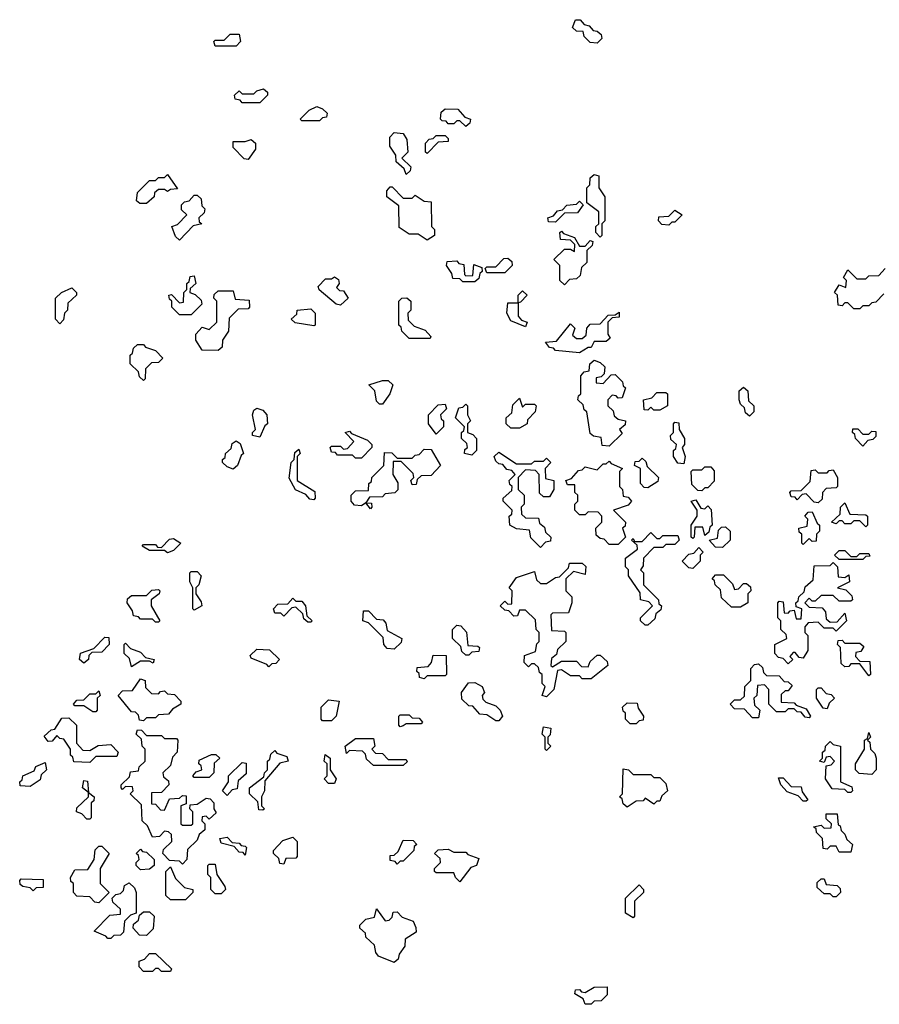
# Model space of a CAD drawing. Extents: x 2494118 to 2687960, y 757339 to 915227.
# Tile 187 of 256: x 2661560 to 2664440, y 786560 to 789858. Entities that reach past the tile are written whole.
import ezdxf

# ---------------------------------------------------------------- set-up
doc = ezdxf.new("R2010")
doc.units = 0

msp = doc.modelspace()

# ---------------------------------------------------------------- linework, layer by layer
at = {"layer": '0CON20XD'}
for points in [[(2663495, 789780), (2663471.7, 789781.7), (2663451.7, 789801.7), (2663448.3, 789818.3), (2663425, 789820), (2663411.7, 789831.7), (2663421.7, 789858.3), (2663438.3, 789858.3), (2663451.7, 789841.7), (2663468.3, 789838.3), (2663481.7, 789821.7), (2663495, 789820), (2663508.3, 789808.3), (2663510, 789795), (2663495, 789780)], [(2662285, 789770), (2662215, 789770), (2662210, 789785), (2662215, 789790), (2662245, 789790), (2662265, 789810), (2662295, 789810), (2662300, 789785), (2662285, 789770)], [(2662365, 789580), (2662305, 789580), (2662298.3, 789588.3), (2662281.7, 789591.7), (2662280, 789605), (2662295, 789620), (2662305, 789610), (2662345, 789610), (2662355, 789620), (2662377, 789627), (2662390, 789615), (2662390, 789605), (2662365, 789580)], [(2662565, 789520), (2662505, 789520), (2662500, 789525), (2662530, 789555), (2662555, 789567.5), (2662575, 789560), (2662590, 789545), (2662588.3, 789531.7), (2662575, 789530), (2662565, 789520)], [(2663055, 789500), (2663035, 789520), (2663025, 789520), (2663015, 789510), (2662995, 789510), (2662988.3, 789518.3), (2662975, 789520), (2662970, 789525), (2662971.7, 789548.3), (2662985, 789560), (2663028.3, 789558.3), (2663051.7, 789531.7), (2663070, 789525), (2663068.3, 789511.7), (2663055, 789500)], [(2662325, 789390), (2662311.7, 789391.7), (2662275, 789430), (2662275, 789450), (2662315, 789450), (2662335, 789457.5), (2662350, 789445), (2662350, 789425), (2662325, 789390)], [(2662855, 789340), (2662848.3, 789358.3), (2662821.7, 789381.7), (2662820, 789405), (2662800, 789435), (2662800, 789465), (2662815, 789480), (2662845, 789477.5), (2662857, 789457), (2662860, 789415), (2662840, 789395), (2662870, 789365), (2662868.3, 789351.7), (2662855, 789340)], [(2662925, 789410), (2662920, 789415), (2662920, 789445), (2662931.7, 789458.3), (2662945, 789460), (2662955, 789470), (2662985, 789470), (2662995, 789460), (2662995, 789450), (2662961.7, 789448.3), (2662925, 789410)], [(2661985, 789242.5), (2661963, 789243), (2661951.7, 789251.7), (2661955, 789280), (2661995, 789320), (2662015, 789320), (2662025, 789330), (2662045, 789330), (2662055, 789340), (2662088.3, 789291.7), (2662065, 789290), (2662055, 789282.5), (2662045, 789290), (2662025, 789290), (2662011.7, 789278.3), (2662010, 789265), (2661985, 789242.5)], [(2663505, 789130), (2663490, 789145), (2663490, 789165), (2663500, 789175), (2663500, 789215), (2663460, 789245), (2663460, 789295), (2663470, 789305), (2663471.7, 789328.3), (2663485, 789340), (2663500, 789335), (2663500, 789295), (2663520, 789265), (2663520, 789185), (2663510, 789175), (2663510, 789135), (2663505, 789130)], [(2662925, 789120), (2662895, 789140), (2662865, 789140), (2662831.7, 789161.7), (2662830, 789235), (2662790, 789265), (2662790, 789285), (2662801.7, 789298.3), (2662808.3, 789298.3), (2662845, 789260), (2662875, 789260), (2662885, 789270), (2662915, 789250), (2662938.3, 789248.3), (2662940, 789165), (2662950, 789155), (2662950, 789135), (2662925, 789120)], [(2662095, 789120), (2662081.7, 789131.7), (2662070, 789165), (2662088.3, 789171.7), (2662120, 789205), (2662101.7, 789221.7), (2662101.7, 789238.3), (2662111.7, 789248.3), (2662128.3, 789251.7), (2662145, 789270), (2662155, 789270), (2662168.3, 789258.3), (2662170, 789235), (2662180, 789225), (2662178.3, 789211.7), (2662160, 789195), (2662161.7, 789181.7), (2662170, 789175), (2662141.7, 789168.3), (2662095, 789120)], [(2663355, 789180), (2663331.7, 789181.7), (2663330, 789195), (2663348.3, 789201.7), (2663361.7, 789218.3), (2663378.3, 789221.7), (2663393, 789237), (2663425, 789240), (2663435, 789250), (2663448.3, 789238.3), (2663428.3, 789211.7), (2663385, 789210), (2663355, 789180)], [(2663735, 789170), (2663711.7, 789171.7), (2663700, 789185), (2663701.7, 789198.3), (2663735, 789200), (2663755, 789220), (2663780, 789205), (2663755, 789180), (2663745, 789180), (2663735, 789170)], [(2663385, 788970), (2663370, 788985), (2663370, 789035), (2663350, 789055), (2663385, 789090), (2663405, 789090), (2663418.3, 789081.7), (2663420, 789105), (2663405, 789120), (2663371.7, 789121.7), (2663370, 789145), (2663375, 789150), (2663381.7, 789141.7), (2663418.3, 789128.3), (2663435, 789100), (2663455, 789100), (2663471.7, 789118.3), (2663480, 789115), (2663478.3, 789101.7), (2663460, 789085), (2663460, 789045), (2663441.7, 789028.3), (2663438.3, 789001.7), (2663425, 788990), (2663401.7, 788988.3), (2663385, 788970)], [(2663185, 789010), (2663125, 789010), (2663120, 789025), (2663125, 789030), (2663155, 789030), (2663181.7, 789058.3), (2663195, 789060), (2663208.3, 789048.3), (2663210, 789035), (2663185, 789010)], [(2663085, 788980), (2663045, 788980), (2663035, 788990), (2663011.7, 788991.7), (2663008.3, 789008.3), (2662990, 789035), (2662991.7, 789048.3), (2663025, 789050), (2663031.7, 789041.7), (2663048.3, 789038.3), (2663050, 789005), (2663055, 789000), (2663078.3, 789001.7), (2663081.7, 789038.3), (2663108.3, 789028.3), (2663110, 789015), (2663101.7, 789008.3), (2663098.3, 788991.7), (2663085, 788980)], [(2662135, 788870), (2662095, 788870), (2662070, 788895), (2662070, 788915), (2662061.7, 788921.7), (2662060, 788935), (2662068.3, 788938.3), (2662095, 788910), (2662108.3, 788911.7), (2662110, 788945), (2662120, 788955), (2662120, 788975), (2662128.3, 788981.7), (2662131.7, 788998.3), (2662145, 789000), (2662150, 788975), (2662131.7, 788958.3), (2662130, 788945), (2662148.3, 788938.3), (2662168.3, 788918.3), (2662170, 788905), (2662135, 788870)], [(2662635, 788902.5), (2662620, 788905), (2662563, 788953), (2662560, 788965), (2662585, 788990), (2662605, 788990), (2662615, 788997.5), (2662628.3, 788988.3), (2662630, 788975), (2662621.7, 788961.7), (2662631.7, 788951.7), (2662645, 788950), (2662660, 788925), (2662635, 788902.5)], [(2664455, 788940), (2664428.3, 788911.7), (2664415, 788910), (2664405, 788900), (2664385, 788900), (2664375, 788890), (2664355, 788890), (2664335, 788910), (2664325, 788910), (2664315, 788900), (2664301.7, 788901.7), (2664300, 788935), (2664290, 788945), (2664305, 788970), (2664328.3, 788961.7), (2664330, 788985), (2664320, 788995), (2664335, 789020), (2664365, 788990), (2664395, 788990), (2664405, 789000), (2664438.3, 789001.7), (2664460, 789025)], [(2661695, 788840), (2661680, 788855), (2661680, 788925), (2661700, 788945), (2661735, 788960), (2661750, 788945), (2661750, 788935), (2661721.7, 788908.3), (2661720, 788885), (2661710, 788875), (2661707, 788853), (2661695, 788840)], [(2662225, 788750), (2662171.7, 788751.7), (2662150, 788785), (2662150, 788805), (2662171.7, 788828.3), (2662195, 788820), (2662220, 788845), (2662220, 788915), (2662210, 788925), (2662211.7, 788938.3), (2662225, 788950), (2662275, 788950), (2662281.7, 788921.7), (2662328.3, 788918.3), (2662330, 788895), (2662325, 788890), (2662291.7, 788888.3), (2662261.7, 788858.3), (2662260, 788815), (2662240, 788785), (2662238.3, 788761.7), (2662225, 788750)], [(2663255, 788830), (2663205, 788850), (2663192.5, 788875), (2663195, 788910), (2663230, 788910), (2663230, 788935), (2663245, 788950), (2663260, 788935), (2663238.3, 788911.7), (2663230, 788910), (2663230, 788865), (2663241.7, 788851.7), (2663260, 788845), (2663255, 788830)], [(2662935, 788790), (2662865, 788790), (2662840, 788815), (2662838.3, 788828.3), (2662830, 788835), (2662830, 788915), (2662840, 788925), (2662857, 788927), (2662870, 788915), (2662870, 788885), (2662860, 788875), (2662861.7, 788851.7), (2662881.7, 788831.7), (2662918.3, 788818.3), (2662937, 788797), (2662935, 788790)], [(2662545, 788832.5), (2662483, 788843), (2662470, 788855), (2662488.3, 788871.7), (2662490, 788885), (2662535, 788890), (2662550, 788875), (2662550, 788835), (2662545, 788832.5)], [(2663435, 788742.5), (2663355, 788750), (2663348.3, 788758.3), (2663335, 788760), (2663321.7, 788778.3), (2663358.3, 788781.7), (2663405, 788840), (2663420, 788825), (2663411.7, 788801.7), (2663425, 788790), (2663445, 788790), (2663458.3, 788801.7), (2663460, 788825), (2663471.7, 788838.3), (2663505, 788840), (2663531.7, 788868.3), (2663555, 788870), (2663568.3, 788878.3), (2663568.3, 788861.7), (2663545, 788860), (2663530, 788845), (2663530, 788805), (2663538.3, 788791.7), (2663525, 788780), (2663485, 788780), (2663475, 788760), (2663465, 788760), (2663435, 788742.5)], [(2661975, 788650), (2661961.7, 788661.7), (2661958.3, 788678.3), (2661930, 788705), (2661930, 788735), (2661938.3, 788741.7), (2661941.7, 788758.3), (2661955, 788770), (2661975, 788770), (2661981.7, 788761.7), (2662015, 788750), (2662040, 788725), (2662025, 788710), (2662001.7, 788708.3), (2661981.7, 788688.3), (2661980, 788655), (2661975, 788650)], [(2663535, 788430), (2663511.7, 788431.7), (2663508.3, 788458.3), (2663483, 788463), (2663471.7, 788471.7), (2663460, 788545), (2663451.7, 788551.7), (2663448.3, 788568.3), (2663430, 788585), (2663431.7, 788598.3), (2663440, 788605), (2663440, 788665), (2663451.7, 788678.3), (2663468.3, 788681.7), (2663470, 788705), (2663485, 788717.5), (2663505, 788710), (2663520, 788695), (2663518.3, 788671.7), (2663508.3, 788661.7), (2663491.7, 788658.3), (2663491.7, 788641.7), (2663515, 788640), (2663541.7, 788668.3), (2663555, 788670), (2663580, 788645), (2663581.7, 788631.7), (2663590, 788625), (2663578.3, 788591.7), (2663565, 788590), (2663558.3, 788598.3), (2663545, 788600), (2663530, 788585), (2663530, 788565), (2663548.3, 788548.3), (2663551.7, 788531.7), (2663565, 788520), (2663590, 788515), (2663588.3, 788501.7), (2663570, 788485), (2663578.3, 788471.7), (2663535, 788430)], [(2662775, 788570), (2662765, 788570), (2662755, 788580), (2662750, 788615), (2662730, 788635), (2662775, 788650), (2662795, 788650), (2662810, 788635), (2662808.3, 788628.3), (2662800, 788605), (2662775, 788570)], [(2663705, 788550), (2663685, 788550), (2663675, 788560), (2663665, 788550), (2663651.7, 788551.7), (2663650, 788585), (2663678.3, 788591.7), (2663695, 788610), (2663725, 788610), (2663730, 788605), (2663730, 788565), (2663705, 788550)], [(2664005, 788530), (2663991.7, 788541.7), (2663988.3, 788558.3), (2663975, 788570), (2663970, 788585), (2663970, 788615), (2663985, 788627.5), (2664000, 788615), (2664001.7, 788581.7), (2664020, 788565), (2664020, 788545), (2664005, 788530)], [(2662955, 788470), (2662930, 788505), (2662930, 788535), (2662961.7, 788568.3), (2662985, 788570), (2662990, 788555), (2662970, 788535), (2662971.7, 788521.7), (2662980, 788515), (2662980, 788495), (2662955, 788470)], [(2663075, 788400), (2663050, 788405), (2663051.7, 788418.3), (2663060, 788425), (2663058.3, 788438.3), (2663040, 788455), (2663040, 788475), (2663048.3, 788481.7), (2663050, 788495), (2663020, 788525), (2663031.7, 788558.3), (2663045, 788560), (2663055, 788570), (2663060, 788565), (2663060, 788535), (2663070, 788515), (2663060, 788505), (2663060, 788475), (2663078.3, 788468.3), (2663090, 788455), (2663090, 788415), (2663075, 788400)], [(2663235, 788490), (2663205, 788490), (2663190, 788505), (2663190, 788525), (2663208.3, 788541.7), (2663211.7, 788568.3), (2663235, 788590), (2663245, 788560), (2663255, 788570), (2663285, 788570), (2663290, 788565), (2663287.5, 788545), (2663261.7, 788518.3), (2663260, 788505), (2663235, 788490)], [(2662365, 788460), (2662340, 788465), (2662340, 788475), (2662350, 788485), (2662340, 788535), (2662345, 788550), (2662355, 788557.5), (2662375, 788550), (2662387.5, 788535), (2662390, 788505), (2662381.7, 788498.3), (2662365, 788460)], [(2663785, 788370), (2663765, 788372.5), (2663750, 788395), (2663750, 788415), (2663758.3, 788421.7), (2663760, 788435), (2663741.7, 788451.7), (2663740, 788465), (2663750, 788475), (2663750, 788505), (2663755, 788510), (2663768.3, 788508.3), (2663770, 788485), (2663787.5, 788455), (2663787.5, 788435), (2663780, 788425), (2663790, 788395), (2663785, 788370)], [(2662705, 788390), (2662685, 788390), (2662675, 788400), (2662625, 788400), (2662618.3, 788408.3), (2662605, 788410), (2662600, 788425), (2662605, 788430), (2662635, 788430), (2662645, 788420), (2662658.3, 788421.7), (2662680, 788445), (2662650, 788475), (2662665, 788480), (2662671.7, 788471.7), (2662725, 788450), (2662740, 788435), (2662740, 788425), (2662705, 788390)], [(2664385, 788430), (2664360, 788455), (2664358.3, 788468.3), (2664350, 788475), (2664351.7, 788488.3), (2664368.3, 788488.3), (2664385, 788470), (2664405, 788470), (2664415, 788480), (2664428.3, 788478.3), (2664428.3, 788461.7), (2664418.3, 788451.7), (2664401.7, 788448.3), (2664385, 788430)], [(2662275, 788352.5), (2662255, 788360), (2662240, 788375), (2662240, 788385), (2662248.3, 788391.7), (2662250, 788405), (2662268.3, 788421.7), (2662271.7, 788438.3), (2662285, 788447.5), (2662298.3, 788438.3), (2662310, 788405), (2662301.7, 788398.3), (2662290, 788365), (2662275, 788352.5)], [(2662545, 788250), (2662531.7, 788251.7), (2662518.3, 788268.3), (2662483.6, 788283.6), (2662463, 788323), (2662470, 788375), (2662480, 788385), (2662481.7, 788408.3), (2662495, 788420), (2662500, 788405), (2662490, 788395), (2662490, 788315), (2662548.3, 788278.3), (2662550, 788255), (2662545, 788250)], [(2662735, 788220), (2662720, 788240), (2662705, 788230), (2662681.7, 788231.7), (2662670, 788245), (2662670, 788265), (2662685, 788280), (2662728.3, 788281.7), (2662730, 788305), (2662738.3, 788311.7), (2662740, 788325), (2662780, 788365), (2662781.7, 788408.3), (2662807, 788407), (2662825, 788390), (2662875, 788390), (2662885, 788400), (2662898.3, 788401.7), (2662915, 788420), (2662938.3, 788418.3), (2662970, 788365), (2662938.3, 788331.7), (2662905, 788330), (2662891.7, 788318.3), (2662888.3, 788301.7), (2662875, 788300), (2662870, 788315), (2662880, 788325), (2662878.3, 788338.3), (2662838.3, 788378.3), (2662811.7, 788378.3), (2662810, 788335), (2662827, 788307), (2662827, 788283), (2662817, 788273), (2662785, 788270), (2662775, 788260), (2662731.7, 788258.3), (2662720, 788240), (2662738.3, 788238.3), (2662740, 788225), (2662735, 788220)], [(2663305, 788090), (2663273, 788123), (2663268.3, 788148.3), (2663225, 788152.5), (2663202.5, 788165), (2663200, 788195), (2663208.3, 788201.7), (2663210, 788215), (2663180, 788245), (2663180, 788255), (2663208.3, 788281.7), (2663210, 788295), (2663201.7, 788301.7), (2663200, 788315), (2663220, 788335), (2663208.3, 788348.3), (2663191.7, 788351.7), (2663178.3, 788368.3), (2663165, 788370), (2663155, 788380), (2663150, 788395), (2663165, 788410), (2663225, 788370), (2663275, 788370), (2663285, 788380), (2663315, 788380), (2663325, 788390), (2663340, 788375), (2663320, 788355), (2663321.7, 788321.7), (2663350, 788315), (2663350, 788285), (2663335, 788260), (2663315, 788260), (2663301.7, 788271.7), (2663300, 788335), (2663288.3, 788348.3), (2663255, 788350), (2663230, 788325), (2663230, 788285), (2663250, 788265), (2663250, 788235), (2663240, 788225), (2663241.7, 788201.7), (2663255, 788190), (2663298.3, 788188.3), (2663301.7, 788171.7), (2663318.3, 788158.3), (2663321.7, 788141.7), (2663340, 788125), (2663338.3, 788111.7), (2663321.7, 788108.3), (2663305, 788090)], [(2663565, 788100), (2663535, 788100), (2663518.3, 788118.3), (2663505, 788120), (2663491.7, 788131.7), (2663490, 788155), (2663510, 788175), (2663510, 788195), (2663498.3, 788208.3), (2663465, 788210), (2663455, 788200), (2663435, 788200), (2663420, 788215), (2663420, 788235), (2663430, 788245), (2663430, 788265), (2663420, 788275), (2663420, 788300), (2663395, 788300), (2663390, 788315), (2663408.3, 788321.7), (2663431.7, 788348.3), (2663445, 788350), (2663455, 788360), (2663495, 788350), (2663515, 788370), (2663525, 788370), (2663535, 788380), (2663541.7, 788371.7), (2663580, 788355), (2663570, 788345), (2663570, 788295), (2663580, 788285), (2663581.7, 788261.7), (2663598.3, 788258.3), (2663610, 788245), (2663598.3, 788231.7), (2663550, 788215), (2663590, 788175), (2663588.3, 788161.7), (2663580, 788155), (2663590, 788125), (2663565, 788100)], [(2663665, 788290), (2663651.7, 788291.7), (2663640, 788305), (2663640, 788355), (2663620, 788365), (2663621.7, 788378.3), (2663635, 788380), (2663645, 788390), (2663658.3, 788378.3), (2663661.7, 788361.7), (2663700, 788325), (2663698.3, 788311.7), (2663665, 788290)], [(2663845, 788280), (2663831.7, 788281.7), (2663811.7, 788301.7), (2663810, 788345), (2663815, 788350), (2663845, 788350), (2663855, 788360), (2663875, 788360), (2663887, 788347), (2663887, 788313), (2663865, 788290), (2663855, 788290), (2663845, 788280)], [(2664235, 788240), (2664221.7, 788241.7), (2664195, 788270), (2664181.7, 788268.3), (2664165, 788250), (2664158.3, 788258.3), (2664145, 788260), (2664140, 788275), (2664145, 788280), (2664178.3, 788281.7), (2664208.3, 788311.7), (2664211.7, 788348.3), (2664225, 788350), (2664235, 788340), (2664265, 788340), (2664271.7, 788348.3), (2664285, 788350), (2664300, 788325), (2664300, 788295), (2664295, 788290), (2664261.7, 788288.3), (2664250, 788275), (2664248.3, 788251.7), (2664235, 788240)], [(2663815, 788120), (2663810, 788125), (2663810, 788165), (2663830, 788195), (2663830, 788215), (2663810, 788245), (2663825, 788250), (2663841.7, 788221.7), (2663855, 788220), (2663865, 788230), (2663877, 788217), (2663880, 788165), (2663871.7, 788158.3), (2663868.3, 788141.7), (2663855, 788130), (2663848.3, 788158.3), (2663821.7, 788158.3), (2663820, 788125), (2663815, 788120)], [(2664395, 788160), (2664375, 788180), (2664355, 788180), (2664345, 788170), (2664325, 788170), (2664315, 788180), (2664305, 788180), (2664295, 788170), (2664280, 788175), (2664308.3, 788201.7), (2664310, 788225), (2664325, 788240), (2664341.7, 788201.7), (2664395, 788200), (2664400, 788195), (2664400, 788165), (2664395, 788160)], [(2664185, 788100), (2664180, 788105), (2664180, 788135), (2664171.7, 788141.7), (2664170, 788155), (2664198.3, 788161.7), (2664200, 788185), (2664190, 788195), (2664201.7, 788208.3), (2664215, 788210), (2664231.7, 788171.7), (2664240, 788165), (2664240, 788145), (2664230, 788135), (2664228.3, 788111.7), (2664215, 788110), (2664205, 788120), (2664185, 788100)], [(2663665, 787830), (2663655, 787830), (2663640, 787845), (2663640, 787855), (2663680, 787895), (2663668.3, 787908.3), (2663640, 787915), (2663638.3, 787938.3), (2663600, 787995), (2663600, 788015), (2663590, 788025), (2663590, 788055), (2663630, 788085), (2663628.3, 788098.3), (2663610, 788115), (2663615, 788120), (2663620, 788110), (2663645, 788110), (2663675, 788140), (2663695, 788120), (2663705, 788120), (2663715, 788130), (2663765, 788130), (2663770, 788115), (2663755, 788100), (2663725, 788100), (2663715, 788090), (2663685, 788090), (2663650, 788055), (2663648.3, 788028.3), (2663640, 788015), (2663650, 788005), (2663650, 787965), (2663700, 787915), (2663701.7, 787901.7), (2663710, 787895), (2663708.3, 787881.7), (2663691.7, 787868.3), (2663688.3, 787851.7), (2663665, 787830)], [(2663915, 788090), (2663891.7, 788091.7), (2663870, 788115), (2663898.3, 788121.7), (2663901.7, 788148.3), (2663911.7, 788158.3), (2663925, 788160), (2663940, 788145), (2663940, 788115), (2663915, 788090)], [(2662055, 788072.5), (2662045, 788080), (2661995, 788080), (2661970, 788095), (2661975, 788100), (2662015, 788100), (2662021.7, 788091.7), (2662035, 788090), (2662061.7, 788118.3), (2662075, 788120), (2662100, 788105), (2662075, 788080), (2662055, 788072.5)], [(2663815, 788020), (2663801.7, 788021.7), (2663780, 788045), (2663801.7, 788068.3), (2663818.3, 788071.7), (2663835, 788090), (2663850, 788075), (2663840, 788065), (2663840, 788045), (2663815, 788020)], [(2664385, 788050), (2664305, 788050), (2664290, 788065), (2664305, 788080), (2664325, 788080), (2664345, 788060), (2664365, 788060), (2664375, 788070), (2664405, 788070), (2664408.3, 788061.7), (2664395, 788060), (2664385, 788050)], [(2663325, 787590), (2663310, 787595), (2663320, 787625), (2663310, 787635), (2663310, 787665), (2663301.7, 787671.7), (2663298.3, 787688.3), (2663285, 787700), (2663275, 787700), (2663265, 787690), (2663250, 787705), (2663251.7, 787728.3), (2663288.3, 787741.7), (2663292.5, 787767.5), (2663300, 787775), (2663300, 787805), (2663290, 787815), (2663288.3, 787848.3), (2663255, 787880), (2663235, 787880), (2663228.3, 787861.7), (2663215, 787860), (2663198.3, 787878.3), (2663185, 787880), (2663170, 787895), (2663185, 787910), (2663195, 787900), (2663208.3, 787901.7), (2663210, 787945), (2663200, 787955), (2663225, 787990), (2663285, 788010), (2663291.7, 787981.7), (2663305, 787970), (2663325, 787970), (2663355, 787990), (2663368.3, 787991.7), (2663398.3, 788021.7), (2663401.7, 788038.3), (2663445, 788037.5), (2663457, 788027), (2663455, 788000), (2663415, 788010), (2663390, 787985), (2663390, 787945), (2663410, 787925), (2663410, 787905), (2663398.3, 787871.7), (2663345, 787870), (2663340, 787865), (2663341.7, 787811.7), (2663385, 787810), (2663390, 787805), (2663390, 787775), (2663361.7, 787748.3), (2663358.3, 787731.7), (2663341.7, 787718.3), (2663340, 787695), (2663345, 787690), (2663375, 787710), (2663425, 787710), (2663441.7, 787691.7), (2663465, 787690), (2663471.7, 787708.3), (2663495, 787730), (2663505, 787730), (2663528.3, 787708.3), (2663530, 787695), (2663475, 787650), (2663445, 787650), (2663435, 787660), (2663405, 787660), (2663375, 787680), (2663361.7, 787678.3), (2663350, 787615), (2663325, 787590)], [(2664135, 787700), (2664118.3, 787718.3), (2664101.7, 787721.7), (2664090, 787735), (2664090, 787765), (2664130, 787785), (2664128.3, 787798.3), (2664110, 787815), (2664110, 787845), (2664100, 787855), (2664100, 787905), (2664105, 787910), (2664118.3, 787908.3), (2664121.7, 787871.7), (2664135, 787870), (2664141.7, 787878.3), (2664155, 787880), (2664161.7, 787851.7), (2664178.3, 787851.7), (2664180, 787885), (2664161.7, 787891.7), (2664160, 787905), (2664168.3, 787911.7), (2664170, 787925), (2664188.3, 787941.7), (2664191.7, 787958.3), (2664218.3, 787981.7), (2664221.7, 788028.3), (2664275, 788030), (2664285, 788040), (2664300, 788025), (2664301.7, 787991.7), (2664325, 787990), (2664338.3, 787998.3), (2664340, 787975), (2664300, 787955), (2664328.3, 787948.3), (2664348.3, 787928.3), (2664350, 787915), (2664345, 787910), (2664305, 787910), (2664285, 787930), (2664245, 787930), (2664225, 787910), (2664215, 787910), (2664205, 787920), (2664190, 787905), (2664205, 787890), (2664248.3, 787888.3), (2664260, 787875), (2664261.7, 787851.7), (2664275, 787840), (2664298.3, 787841.7), (2664325, 787870), (2664330, 787845), (2664295, 787810), (2664285, 787820), (2664255, 787820), (2664235, 787840), (2664201.7, 787838.3), (2664190, 787825), (2664190, 787805), (2664200, 787795), (2664200, 787745), (2664185, 787720), (2664171.7, 787721.7), (2664158.3, 787738.3), (2664151.7, 787738.3), (2664140, 787725), (2664150, 787715), (2664135, 787700)], [(2662145, 787880), (2662140, 787885), (2662140, 787955), (2662130, 787975), (2662130, 788005), (2662135, 788010), (2662155, 788010), (2662167.5, 787995), (2662160, 787965), (2662150, 787955), (2662150, 787935), (2662168.3, 787908.3), (2662170, 787895), (2662145, 787880)], [(2663975, 787890), (2663945, 787890), (2663911.7, 787921.7), (2663908.3, 787948.3), (2663890, 787965), (2663888.3, 787978.3), (2663880, 787985), (2663891.7, 787998.3), (2663918.3, 787998.3), (2663948.3, 787968.3), (2663955, 787950), (2663968.3, 787951.7), (2663985, 787970), (2663995, 787970), (2664008.3, 787958.3), (2664010, 787945), (2664000, 787935), (2664000, 787905), (2663975, 787890)], [(2662025, 787840), (2662015, 787840), (2662005, 787850), (2661965, 787850), (2661958.3, 787858.3), (2661941.7, 787861.7), (2661938.3, 787878.3), (2661920, 787905), (2661921.7, 787918.3), (2661935, 787930), (2661985, 787930), (2662003, 787947), (2662025, 787950), (2662030, 787945), (2662027.5, 787935), (2662000, 787915), (2662000, 787895), (2662030, 787845), (2662025, 787840)], [(2662535, 787840), (2662525, 787840), (2662511.7, 787851.7), (2662508.3, 787868.3), (2662485, 787890), (2662471.7, 787888.3), (2662445, 787860), (2662435, 787870), (2662415, 787870), (2662410, 787885), (2662425, 787900), (2662458.3, 787901.7), (2662475, 787920), (2662485, 787910), (2662505, 787910), (2662517.5, 787895), (2662521.7, 787861.7), (2662540, 787845), (2662535, 787840)], [(2662815, 787750), (2662791.7, 787751.7), (2662780, 787765), (2662778.3, 787788.3), (2662728.3, 787838.3), (2662710, 787845), (2662711.7, 787878.3), (2662728.3, 787878.3), (2662755, 787850), (2662778.3, 787848.3), (2662787, 787837), (2662791.7, 787811.7), (2662840, 787785), (2662838.3, 787771.7), (2662815, 787750)], [(2663065, 787730), (2663055, 787730), (2663041.7, 787741.7), (2663038.3, 787758.3), (2663010, 787785), (2663010, 787815), (2663025, 787830), (2663038.3, 787828.3), (2663057, 787807), (2663061.7, 787761.7), (2663095, 787760), (2663100, 787755), (2663098.3, 787741.7), (2663075, 787740), (2663065, 787730)], [(2661775, 787702.5), (2661760, 787715), (2661763.6, 787736.4), (2661808.3, 787751.7), (2661845, 787790), (2661858.3, 787788.3), (2661860, 787765), (2661835, 787740), (2661801.7, 787738.3), (2661791.7, 787728.3), (2661790, 787715), (2661775, 787702.5)], [(2664405, 787660), (2664375, 787700), (2664345, 787700), (2664338.3, 787691.7), (2664325, 787690), (2664311.7, 787701.7), (2664310, 787755), (2664300, 787765), (2664301.7, 787778.3), (2664315, 787780), (2664325, 787770), (2664375, 787770), (2664388.3, 787758.3), (2664378.3, 787741.7), (2664361.7, 787738.3), (2664360, 787725), (2664375, 787710), (2664408.3, 787708.3), (2664410, 787665), (2664405, 787660)], [(2661935, 787690), (2661928.3, 787718.3), (2661910, 787735), (2661910, 787765), (2661915, 787770), (2661931.7, 787751.7), (2661965, 787740), (2661981.7, 787721.7), (2662010, 787715), (2662007, 787703), (2661995, 787710), (2661965, 787710), (2661935, 787690)], [(2662395, 787690), (2662388.3, 787698.3), (2662335, 787720), (2662331.7, 787728.3), (2662355, 787750), (2662397, 787747), (2662430, 787715), (2662418.3, 787701.7), (2662405, 787700), (2662395, 787690)], [(2662915, 787650), (2662900, 787655), (2662898.3, 787668.3), (2662890, 787675), (2662891.7, 787688.3), (2662928.3, 787691.7), (2662940, 787705), (2662945, 787730), (2662988.3, 787728.3), (2662990, 787665), (2662985, 787660), (2662925, 787660), (2662915, 787650)], [(2664205, 787520), (2664191.7, 787521.7), (2664178.3, 787538.3), (2664165, 787540), (2664155, 787550), (2664135, 787550), (2664125, 787540), (2664095, 787540), (2664070, 787565), (2664070, 787615), (2664055, 787630), (2664031.7, 787628.3), (2664030, 787595), (2664020, 787585), (2664021.7, 787561.7), (2664040, 787545), (2664035, 787520), (2664015, 787520), (2663988.3, 787548.3), (2663955, 787550), (2663940, 787565), (2663955, 787580), (2663975, 787580), (2663988.3, 787591.7), (2663990, 787625), (2664010, 787645), (2664010, 787685), (2664021.7, 787698.3), (2664035, 787700), (2664048.3, 787688.3), (2664051.7, 787671.7), (2664061.7, 787661.7), (2664105, 787660), (2664121.7, 787641.7), (2664135, 787640), (2664148.3, 787628.3), (2664135, 787610), (2664125, 787610), (2664111.7, 787598.3), (2664111.7, 787571.7), (2664155, 787570), (2664161.7, 787561.7), (2664195, 787550), (2664210, 787525), (2664205, 787520)], [(2661975, 787510), (2661961.7, 787511.7), (2661958.3, 787528.3), (2661948.3, 787538.3), (2661935, 787540), (2661890, 787595), (2661905, 787610), (2661938.3, 787611.7), (2661965, 787650), (2661980, 787645), (2661981.7, 787621.7), (2662001.7, 787601.7), (2662025, 787600), (2662031.7, 787608.3), (2662045, 787610), (2662055, 787600), (2662078.3, 787598.3), (2662100, 787575), (2662100, 787565), (2662071.7, 787548.3), (2662058.3, 787531.7), (2662025, 787530), (2662015, 787520), (2661985, 787520), (2661975, 787510)], [(2661815, 787540), (2661805, 787540), (2661775, 787560), (2661745, 787560), (2661740, 787565), (2661751.7, 787578.3), (2661775, 787580), (2661795, 787600), (2661815, 787600), (2661825, 787610), (2661830, 787595), (2661820, 787585), (2661820, 787545), (2661815, 787540)], [(2663165, 787510), (2663155, 787510), (2663125, 787530), (2663101.7, 787531.7), (2663078.3, 787558.3), (2663065, 787560), (2663041.7, 787581.7), (2663040, 787605), (2663063.6, 787636.4), (2663085, 787637.5), (2663110, 787625), (2663117.5, 787605), (2663110, 787595), (2663111.7, 787581.7), (2663121.7, 787571.7), (2663155, 787560), (2663170, 787545), (2663177.5, 787525), (2663165, 787510)], [(2664265, 787550), (2664251.7, 787551.7), (2664230, 787585), (2664230, 787615), (2664235, 787620), (2664245, 787620), (2664261.7, 787601.7), (2664278.3, 787598.3), (2664290, 787585), (2664271.7, 787568.3), (2664265, 787550)], [(2662605, 787510), (2662575, 787510), (2662570, 787515), (2662570, 787555), (2662595, 787580), (2662630, 787575), (2662620, 787525), (2662605, 787510)], [(2663625, 787500), (2663605, 787500), (2663590, 787515), (2663590, 787535), (2663581.7, 787541.7), (2663580, 787555), (2663595, 787570), (2663628.3, 787568.3), (2663631.7, 787551.7), (2663650, 787525), (2663648.3, 787511.7), (2663635, 787510), (2663625, 787500)], [(2661795, 787370), (2661741.7, 787371.7), (2661738.3, 787388.3), (2661730, 787395), (2661730, 787415), (2661708.3, 787448.3), (2661695, 787450), (2661685, 787460), (2661668.3, 787441.7), (2661655, 787440), (2661641.7, 787458.3), (2661665, 787480), (2661678.3, 787481.7), (2661701.7, 787518.3), (2661725, 787520), (2661750, 787495), (2661750, 787435), (2661771.7, 787411.7), (2661795, 787410), (2661823, 787427), (2661865, 787430), (2661890, 787405), (2661885, 787390), (2661815, 787390), (2661795, 787370)], [(2662835, 787490), (2662830, 787495), (2662830, 787525), (2662835, 787530), (2662865, 787530), (2662875, 787520), (2662898.3, 787518.3), (2662910, 787505), (2662905, 787500), (2662855, 787500), (2662845, 787492.5), (2662835, 787490)], [(2662105, 787030), (2662095, 787040), (2662061.7, 787041.7), (2662040, 787065), (2662041.7, 787078.3), (2662070, 787105), (2662068.3, 787128.3), (2662058.3, 787138.3), (2662045, 787140), (2662028.3, 787121.7), (2662005, 787120), (2661988.3, 787158.3), (2661970, 787175), (2661968.3, 787228.3), (2661930, 787265), (2661940, 787275), (2661938.3, 787288.3), (2661915, 787290), (2661905, 787280), (2661900, 787285), (2661900, 787295), (2661928.3, 787321.7), (2661931.7, 787338.3), (2661958.3, 787341.7), (2661960, 787355), (2661980, 787375), (2661980, 787415), (2661970, 787425), (2661968.3, 787448.3), (2661950, 787465), (2661955, 787480), (2661968.3, 787478.3), (2661985, 787460), (2662035, 787460), (2662045, 787450), (2662085, 787450), (2662090, 787445), (2662087.5, 787405), (2662071.7, 787388.3), (2662065, 787360), (2662040, 787335), (2662041.7, 787321.7), (2662058.3, 787308.3), (2662060, 787295), (2662035, 787270), (2662001.7, 787268.3), (2662001.7, 787231.7), (2662015, 787230), (2662031.7, 787211.7), (2662045, 787210), (2662061.7, 787248.3), (2662095, 787250), (2662105, 787260), (2662118.3, 787258.3), (2662118.3, 787231.7), (2662100, 787225), (2662100, 787165), (2662105, 787160), (2662135, 787160), (2662140, 787165), (2662140, 787205), (2662130, 787215), (2662131.7, 787228.3), (2662155, 787230), (2662185, 787250), (2662198.3, 787248.3), (2662210, 787235), (2662210, 787215), (2662218.3, 787201.7), (2662195, 787180), (2662185, 787190), (2662171.7, 787188.3), (2662170, 787175), (2662180, 787165), (2662180, 787145), (2662161.7, 787128.3), (2662155, 787110), (2662121.7, 787078.3), (2662120, 787045), (2662105, 787030)], [(2663325, 787410), (2663320, 787415), (2663320, 787455), (2663310, 787465), (2663315, 787490), (2663340, 787485), (2663337, 787463), (2663330, 787455), (2663330, 787435), (2663340, 787425), (2663325, 787410)], [(2662845, 787360), (2662745, 787360), (2662721.7, 787381.7), (2662718.3, 787398.3), (2662708.3, 787408.3), (2662665, 787410), (2662655, 787400), (2662650, 787425), (2662685, 787450), (2662745, 787450), (2662750, 787425), (2662740, 787415), (2662751.7, 787401.7), (2662775, 787400), (2662795, 787380), (2662855, 787380), (2662858.3, 787371.7), (2662845, 787360)], [(2664415, 787330), (2664373, 787333), (2664360, 787345), (2664360, 787365), (2664390, 787415), (2664390, 787445), (2664400, 787450), (2664405, 787470), (2664410, 787455), (2664400, 787445), (2664408.3, 787438.3), (2664410, 787415), (2664425, 787400), (2664430, 787385), (2664430, 787345), (2664415, 787330)], [(2664345, 787270), (2664335, 787270), (2664325, 787280), (2664281.7, 787281.7), (2664260, 787315), (2664261.7, 787358.3), (2664278.3, 787361.7), (2664290, 787375), (2664275, 787390), (2664261.7, 787388.3), (2664255, 787370), (2664240, 787375), (2664250, 787385), (2664250, 787405), (2664258.3, 787411.7), (2664260, 787425), (2664275, 787440), (2664285, 787430), (2664310, 787425), (2664310, 787305), (2664348.3, 787288.3), (2664350, 787275), (2664345, 787270)], [(2662195, 787320), (2662145, 787320), (2662140, 787325), (2662151.7, 787338.3), (2662170, 787345), (2662168.3, 787358.3), (2662160, 787365), (2662161.7, 787378.3), (2662203, 787397), (2662217, 787397), (2662230, 787385), (2662211.7, 787368.3), (2662210, 787335), (2662195, 787320)], [(2662375, 787210), (2662361.7, 787211.7), (2662358.3, 787238.3), (2662330, 787265), (2662330, 787285), (2662378.3, 787321.7), (2662380, 787335), (2662390, 787345), (2662390, 787375), (2662398.3, 787381.7), (2662401.7, 787398.3), (2662415, 787410), (2662421.7, 787401.7), (2662455, 787390), (2662460, 787375), (2662431.7, 787368.3), (2662381.7, 787308.3), (2662380, 787275), (2662370, 787255), (2662370, 787225), (2662380, 787215), (2662375, 787210)], [(2662615, 787300), (2662595, 787300), (2662580, 787315), (2662590, 787325), (2662590, 787365), (2662580, 787375), (2662583, 787397), (2662600, 787385), (2662600, 787345), (2662620, 787315), (2662615, 787300)], [(2661595, 787290), (2661561.7, 787291.7), (2661560, 787305), (2661568.3, 787311.7), (2661570, 787325), (2661608.3, 787341.7), (2661613.6, 787356.4), (2661645, 787370), (2661650, 787345), (2661631.7, 787328.3), (2661628.3, 787311.7), (2661595, 787290)], [(2662255, 787260), (2662240, 787275), (2662260, 787305), (2662260, 787325), (2662305, 787370), (2662318.3, 787368.3), (2662318.3, 787331.7), (2662291.7, 787308.3), (2662288.3, 787281.7), (2662271.7, 787278.3), (2662255, 787260)], [(2663595, 787220), (2663581.7, 787231.7), (2663578.3, 787248.3), (2663570, 787255), (2663580, 787265), (2663581.7, 787348.3), (2663600, 787345), (2663615, 787330), (2663675, 787330), (2663685, 787320), (2663705, 787320), (2663725, 787300), (2663730, 787275), (2663711.7, 787258.3), (2663705, 787240), (2663695, 787240), (2663685, 787230), (2663655, 787250), (2663648.3, 787241.7), (2663625, 787240), (2663595, 787220)], [(2664195, 787240), (2664185, 787240), (2664168.3, 787258.3), (2664131.7, 787271.7), (2664110, 787295), (2664101.7, 787318.3), (2664118.3, 787318.3), (2664145, 787290), (2664178.3, 787288.3), (2664181.7, 787271.7), (2664200, 787245), (2664195, 787240)], [(2661795, 787180), (2661785, 787180), (2661768.3, 787198.3), (2661750, 787205), (2661751.7, 787218.3), (2661790, 787255), (2661790, 787270), (2661770, 787285), (2661775, 787310), (2661787, 787307), (2661790, 787270), (2661810, 787255), (2661808.3, 787241.7), (2661800, 787235), (2661800, 787185), (2661795, 787180)], [(2664345, 787070), (2664305, 787070), (2664295, 787090), (2664275, 787090), (2664265, 787080), (2664251.7, 787081.7), (2664250, 787115), (2664230, 787135), (2664228.3, 787148.3), (2664220, 787155), (2664245, 787160), (2664255, 787150), (2664278.3, 787151.7), (2664280, 787165), (2664261.7, 787181.7), (2664261.7, 787198.3), (2664298.3, 787198.3), (2664301.7, 787161.7), (2664308.3, 787158.3), (2664311.7, 787141.7), (2664325, 787130), (2664331.7, 787111.7), (2664350, 787095), (2664345, 787070)], [(2662315, 787060), (2662308.3, 787068.3), (2662295, 787070), (2662278.3, 787088.3), (2662235, 787100), (2662230, 787115), (2662255, 787120), (2662271.7, 787101.7), (2662295, 787100), (2662301.7, 787091.7), (2662315, 787090), (2662320, 787085), (2662315, 787060)], [(2662445, 787030), (2662431.7, 787031.7), (2662428.3, 787048.3), (2662410, 787065), (2662410, 787075), (2662441.7, 787108.3), (2662475, 787120), (2662490, 787105), (2662490, 787055), (2662485, 787050), (2662451.7, 787048.3), (2662445, 787030)], [(2661825, 786900), (2661811.7, 786901.7), (2661795, 786920), (2661751.7, 786921.7), (2661740, 786935), (2661740, 786965), (2661731.7, 786971.7), (2661730, 786985), (2661745, 787010), (2661788.3, 787011.7), (2661810, 787045), (2661813, 787077), (2661825, 787090), (2661835, 787090), (2661860, 787065), (2661830, 787015), (2661830, 786965), (2661860, 786935), (2661825, 786900)], [(2662825, 787030), (2662818.3, 787038.3), (2662801.7, 787041.7), (2662801.7, 787058.3), (2662815, 787060), (2662828.3, 787071.7), (2662845, 787110), (2662878.3, 787108.3), (2662890, 787095), (2662881.7, 787088.3), (2662880, 787075), (2662845, 787040), (2662835, 787040), (2662825, 787030)], [(2661965, 787010), (2661950, 787025), (2661950, 787035), (2661960, 787045), (2661958.3, 787058.3), (2661950, 787065), (2661965, 787080), (2661971.7, 787071.7), (2661985, 787070), (2662010, 787045), (2662010, 787025), (2661995, 787012.5), (2661965, 787010)], [(2663035, 786970), (2663020, 786985), (2663015, 787000), (2662955, 787000), (2662950, 787005), (2662950, 787015), (2662970, 787035), (2662968.3, 787048.3), (2662950, 787065), (2662962.5, 787077.5), (2662995, 787080), (2663015, 787070), (2663055, 787070), (2663061.7, 787061.7), (2663098.3, 787048.3), (2663090, 787025), (2663071.7, 787018.3), (2663035, 786970)], [(2662115, 786910), (2662065, 786910), (2662050, 786925), (2662050, 787005), (2662065, 787020), (2662081.7, 786981.7), (2662111.7, 786951.7), (2662140, 786945), (2662140, 786935), (2662115, 786910)], [(2662235, 786930), (2662215, 786930), (2662200, 786945), (2662200, 786985), (2662190, 786995), (2662190, 787025), (2662195, 787030), (2662215, 787030), (2662220, 786995), (2662247.5, 786955), (2662250, 786945), (2662235, 786930)], [(2661605, 786940), (2661595, 786950), (2661570, 786955), (2661561.7, 786961.7), (2661560, 786975), (2661565, 786980), (2661638.3, 786978.3), (2661638.3, 786951.7), (2661615, 786950), (2661605, 786940)], [(2661865, 786780), (2661855, 786780), (2661848.3, 786788.3), (2661810, 786805), (2661861.7, 786858.3), (2661898.3, 786861.7), (2661898.3, 786878.3), (2661871.7, 786901.7), (2661870, 786915), (2661881.7, 786928.3), (2661898.3, 786931.7), (2661908.3, 786941.7), (2661911.7, 786958.3), (2661927, 786967), (2661945, 786950), (2661950, 786935), (2661950, 786865), (2661931.7, 786858.3), (2661911.7, 786838.3), (2661908.3, 786801.7), (2661898.3, 786791.7), (2661875, 786790), (2661865, 786780)], [(2663615, 786850), (2663590, 786865), (2663590, 786915), (2663635, 786960), (2663650, 786945), (2663650, 786935), (2663620, 786905), (2663620, 786855), (2663615, 786850)], [(2664295, 786920), (2664285, 786920), (2664275, 786930), (2664255, 786930), (2664231.7, 786951.7), (2664231.7, 786968.3), (2664245, 786980), (2664255, 786980), (2664261.7, 786961.7), (2664298.3, 786958.3), (2664308.3, 786948.3), (2664310, 786935), (2664295, 786920)], [(2661985, 786790), (2661961.7, 786791.7), (2661940, 786815), (2661941.7, 786828.3), (2661958.3, 786841.7), (2661961.7, 786858.3), (2661975, 786870), (2661995, 786870), (2662010, 786855), (2662007, 786813), (2661985, 786790)], [(2662815, 786700), (2662761.7, 786721.7), (2662753, 786733), (2662748.3, 786758.3), (2662720, 786785), (2662718.3, 786798.3), (2662700, 786815), (2662700, 786825), (2662720, 786845), (2662748.3, 786851.7), (2662755, 786880), (2662785, 786840), (2662798.3, 786841.7), (2662808.3, 786851.7), (2662811.7, 786868.3), (2662825, 786870), (2662841.7, 786851.7), (2662878.3, 786838.3), (2662887, 786817), (2662888.3, 786801.7), (2662851.7, 786778.3), (2662850, 786755), (2662831.7, 786728.3), (2662828.3, 786711.7), (2662815, 786700)], [(2662065, 786670), (2662035, 786670), (2662025, 786680), (2662015, 786680), (2662005, 786670), (2661975, 786670), (2661960, 786685), (2661960, 786705), (2661978.3, 786711.7), (2661995, 786730), (2662015, 786730), (2662068.3, 786678.3), (2662065, 786670)], [(2663475, 786560), (2663455, 786560), (2663448.3, 786578.3), (2663420, 786595), (2663421.7, 786608.3), (2663435, 786610), (2663441.7, 786601.7), (2663455, 786600), (2663485, 786617.5), (2663528.3, 786618.3), (2663528.3, 786591.7), (2663508.3, 786571.7), (2663485, 786570), (2663475, 786560)]]:
    msp.add_lwpolyline(points, dxfattribs=at)

doc.saveas('drawing.dxf')
